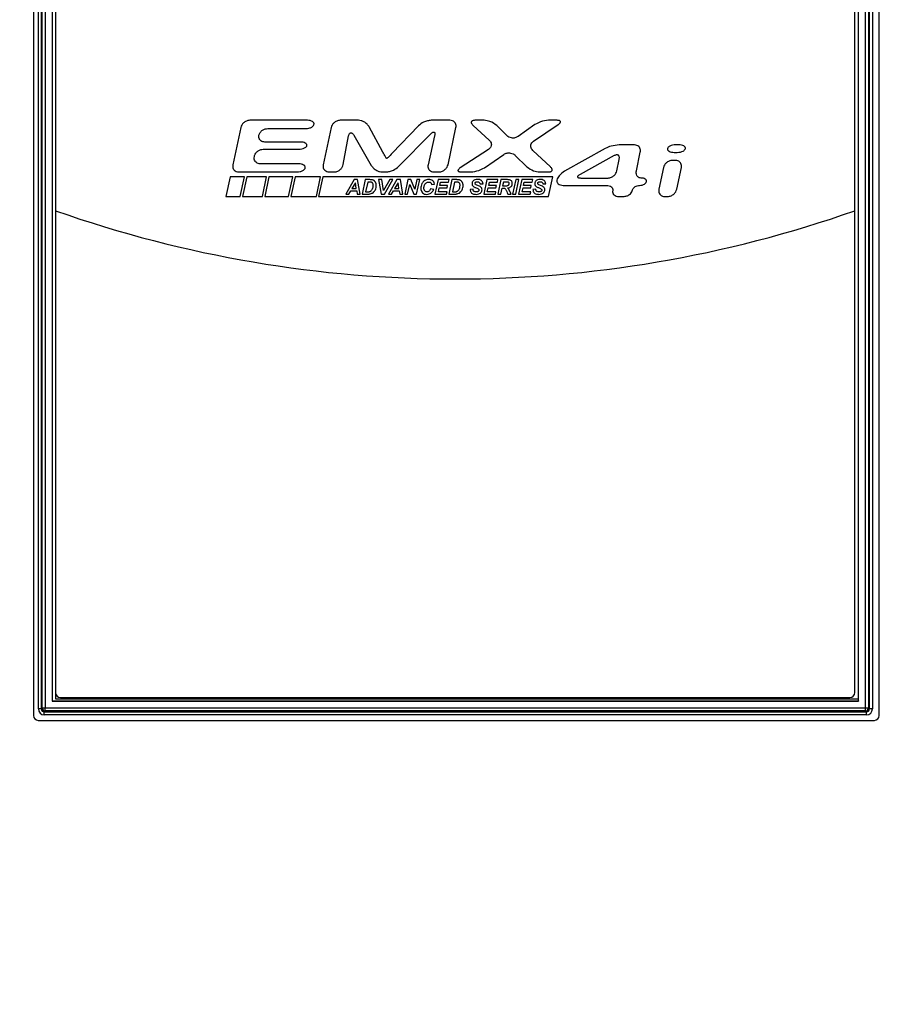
# Paper-space layout 'Sheet2' of a CAD drawing. Header units: millimetres. Extents: x -8 to 412, y -20 to 277.
# Tile 7 of 40: x 75 to 92, y 137 to 157. Entities that reach past the tile are written whole.
import ezdxf

# ---------------------------------------------------------------- set-up
doc = ezdxf.new("R2010")
doc.units = ezdxf.units.MM
doc.header["$PDSIZE"] = -1
doc.styles.add('SLDTEXTSTYLE1', font='TXT', dxfattribs={"width": 0.75})
doc.dimstyles.new('SLDDIMSTYLE1', dxfattribs={"dimtxt": 2.5, "dimasz": 3, "dimexe": 0, "dimexo": 0.0625, "dimtad": 1, "dimdec": 1, "dimlfac": 5, "dimrnd": 1e-09, "dimzin": 4, "dimdsep": 46, "dimtxsty": 'SLDTEXTSTYLE1', "dimblk1": 'CLOSED', "dimblk2": 'CLOSED', "dimsah": 1, "dimcen": 0.09, "dimadec": 0, "dimazin": 1, "dimtfac": 1, "dimtofl": 0, "dimtmove": 0, "dimatfit": 3, "dimldrblk": 'CLOSED', "dimfxl": 1, "dimfrac": 2, "dimtolj": 1, "dimtzin": 12, "dimarcsym": 0})

# ---------------------------------------------------------------- blocks, each defined once
blk = doc.blocks.new('_Closed')
at = {"color": 0, "linetype": 'ByBlock', "lineweight": -2}
for p, q in [((-1, 0.166667), (0, 0)), ((-1, 0.166667), (-1, -0.166667)), ((0, 0), (-1, -0.166667)), ((0, 0), (-1, 0))]:
    blk.add_line(p, q, dxfattribs=at)
blk = doc.blocks.new('_D_26')
at = {"color": 0, "linetype": 'Continuous', "lineweight": -2}
for p, q in [((73.769, 236.738), (45.903, 236.738)), ((45.903, 233.738), (45.903, 47.338)), ((85.15, 44.338), (45.903, 44.338))]:
    blk.add_line(p, q, dxfattribs=at)
at = {"layer": 'Defpoints', "color": 0}
for p in [(73.832, 236.738), (45.903, 44.338), (85.212, 44.338)]:
    blk.add_point(p, dxfattribs=at)
at = {"color": 0, "lineweight": -2, "xscale": 3, "yscale": 3, "zscale": 3}
for p, rotation in [((45.903, 236.738), 90), ((45.903, 44.338), 270)]:
    blk.add_blockref('_Closed', p, dxfattribs=dict(at, rotation=rotation))
at = {"color": 0, "lineweight": 18, "insert": (42.778, 140.538), "char_height": 2.5, "attachment_point": 2, "rotation": 90, "style": 'SLDTEXTSTYLE1'}
blk.add_mtext('\\A1;962.0', dxfattribs=at)

psp = doc.layouts.new('Sheet2')

# ---------------------------------------------------------------- linework, layer by layer
at = {"color": 7, "linetype": 'Continuous', "lineweight": 25}
for p, q in [((74.894, 179.638), (74.894, 143.078)), ((74.996, 143.212), (74.996, 179.488)), ((75.056, 179.488), (75.056, 143.212)), ((92.052, 143.212), (92.052, 179.488)), ((92.112, 179.488), (92.112, 143.212)), ((92.254, 143.078), (92.254, 179.638)), ((75.076, 143.232), (75.076, 179.467)), ((75.136, 179.467), (75.136, 143.232)), ((75.278, 179.325), (75.278, 143.374)), ((75.28, 179.324), (75.28, 143.376)), ((91.828, 143.376), (91.828, 179.324)), ((91.83, 143.374), (91.83, 179.325)), ((91.972, 143.232), (91.972, 179.467)), ((92.032, 179.467), (92.032, 143.232)), ((75.35, 179.138), (75.35, 153.438)), ((91.75, 153.438), (91.75, 179.138)), ((75.345, 176.289), (75.345, 143.419)), ((91.825, 143.419), (91.825, 176.289)), ((80.519, 155.295), (79.333, 155.295)), ((81.563, 155.295), (81.189, 155.295)), ((83.444, 155.295), (83.056, 155.295)), ((84.142, 155.295), (83.957, 155.295)), ((85.641, 155.295), (85.465, 155.295)), ((79.149, 155.146), (78.987, 154.384)), ((79.703, 155.127), (80.483, 155.127)), ((81.005, 155.146), (80.843, 154.384)), ((82.067, 154.642), (81.787, 155.161)), ((82.799, 155.185), (82.256, 154.618)), ((83.403, 154.384), (83.565, 155.146)), ((83.917, 155.192), (84.251, 154.885)), ((84.609, 154.981), (84.402, 155.188)), ((85.188, 155.207), (84.841, 154.962)), ((85.158, 154.867), (85.667, 155.21)), ((80.37, 154.85), (79.645, 154.85)), ((81.252, 154.385), (81.364, 154.974)), ((81.468, 154.992), (81.828, 154.367)), ((82.388, 154.344), (83.054, 155.02)), ((83.127, 154.98), (82.993, 154.384)), ((79.613, 154.702), (80.338, 154.702)), ((84.235, 154.699), (83.653, 154.319)), ((85.505, 154.339), (85.143, 154.678)), ((86.631, 154.717), (85.794, 154.253)), ((87.229, 154.791), (86.916, 154.791)), ((87.269, 154.26), (87.35, 154.642)), ((88.044, 154.637), (88.106, 154.637)), ((88.139, 154.791), (88.077, 154.791)), ((79.429, 154.551), (79.429, 154.554)), ((84.149, 154.321), (84.55, 154.596)), ((84.784, 154.575), (85.021, 154.342)), ((86.814, 154.57), (86.112, 154.184)), ((86.87, 154.26), (86.917, 154.494)), ((88.071, 154.473), (88.01, 154.473)), ((79.108, 154.235), (80.302, 154.235)), ((80.338, 154.402), (79.549, 154.402)), ((80.964, 154.235), (81.071, 154.235)), ((82.056, 154.235), (82.13, 154.235)), ((83.112, 154.235), (83.219, 154.235)), ((83.678, 154.235), (83.871, 154.235)), ((85.282, 154.235), (85.464, 154.235)), ((87.826, 154.324), (87.731, 153.88)), ((88.097, 153.88), (88.192, 154.324)), ((78.931, 154.136), (78.845, 153.728)), ((79.226, 154.136), (78.931, 154.136)), ((79.14, 153.728), (79.226, 154.136)), ((79.275, 154.136), (79.189, 153.728)), ((79.679, 154.136), (79.275, 154.136)), ((79.593, 153.728), (79.679, 154.136)), ((79.728, 154.136), (79.642, 153.728)), ((80.217, 154.136), (79.728, 154.136)), ((80.131, 153.728), (80.217, 154.136)), ((80.266, 154.136), (80.18, 153.728)), ((80.784, 154.136), (80.266, 154.136)), ((80.701, 153.728), (80.784, 154.136)), ((80.833, 154.136), (80.747, 153.728)), ((85.552, 154.136), (80.833, 154.136)), ((81.479, 154.077), (81.305, 153.781)), ((81.504, 154.015), (81.429, 153.895)), ((81.549, 154.077), (81.479, 154.077)), ((81.521, 153.895), (81.504, 154.015)), ((81.599, 153.781), (81.549, 154.077)), ((81.703, 154.077), (81.639, 153.781)), ((81.786, 154.077), (81.703, 154.077)), ((81.756, 154.028), (81.713, 153.828)), ((81.792, 154.028), (81.756, 154.028)), ((82.042, 154.077), (81.979, 154.077)), ((81.979, 154.077), (82.034, 153.781)), ((82.081, 153.853), (82.042, 154.077)), ((82.208, 154.077), (82.081, 153.853)), ((82.102, 153.781), (82.271, 154.077)), ((82.354, 154.077), (82.181, 153.781)), ((82.271, 154.077), (82.208, 154.077)), ((82.379, 154.015), (82.305, 153.895)), ((82.425, 154.077), (82.354, 154.077)), ((82.397, 153.895), (82.379, 154.015)), ((82.475, 153.781), (82.425, 154.077)), ((82.579, 154.077), (82.515, 153.781)), ((82.638, 154.077), (82.579, 154.077)), ((82.721, 153.879), (82.638, 154.077)), ((82.764, 154.077), (82.721, 153.879)), ((82.759, 153.781), (82.823, 154.077)), ((82.823, 154.077), (82.764, 154.077)), ((83.198, 154.077), (83.133, 153.781)), ((83.425, 154.077), (83.198, 154.077)), ((83.235, 153.96), (83.25, 154.027)), ((83.25, 154.027), (83.415, 154.027)), ((83.415, 154.027), (83.425, 154.077)), ((83.485, 154.077), (83.421, 153.781)), ((83.568, 154.077), (83.485, 154.077)), ((83.538, 154.028), (83.494, 153.828)), ((83.574, 154.028), (83.538, 154.028)), ((84.2, 154.077), (84.136, 153.781)), ((84.428, 154.077), (84.2, 154.077)), ((84.238, 153.96), (84.252, 154.027)), ((84.252, 154.027), (84.417, 154.027)), ((84.417, 154.027), (84.428, 154.077)), ((84.488, 154.077), (84.423, 153.781)), ((84.624, 154.077), (84.488, 154.077)), ((84.54, 154.027), (84.523, 153.948)), ((84.61, 154.027), (84.54, 154.027)), ((84.794, 154.077), (84.729, 153.781)), ((84.793, 153.781), (84.857, 154.077)), ((84.857, 154.077), (84.794, 154.077)), ((84.916, 154.077), (84.851, 153.781)), ((85.143, 154.077), (84.916, 154.077)), ((84.954, 153.96), (84.968, 154.027)), ((84.968, 154.027), (85.133, 154.027)), ((85.133, 154.027), (85.143, 154.077)), ((85.466, 153.728), (85.552, 154.136)), ((86.131, 154.111), (86.687, 154.111)), ((81.37, 153.781), (81.407, 153.846)), ((81.407, 153.846), (81.529, 153.846)), ((81.429, 153.895), (81.521, 153.895)), ((81.529, 153.846), (81.539, 153.781)), ((81.713, 153.828), (81.745, 153.828)), ((82.246, 153.781), (82.283, 153.846)), ((82.283, 153.846), (82.404, 153.846)), ((82.305, 153.895), (82.397, 153.895)), ((82.404, 153.846), (82.415, 153.781)), ((82.574, 153.781), (82.617, 153.98)), ((82.617, 153.98), (82.7, 153.781)), ((83.11, 153.878), (83.046, 153.887)), ((83.065, 153.98), (83.126, 153.986)), ((83.206, 153.83), (83.225, 153.911)), ((83.384, 153.83), (83.206, 153.83)), ((83.225, 153.911), (83.384, 153.911)), ((83.395, 153.96), (83.235, 153.96)), ((83.373, 153.781), (83.384, 153.83)), ((83.384, 153.911), (83.395, 153.96)), ((83.494, 153.828), (83.527, 153.828)), ((83.919, 153.88), (83.859, 153.877)), ((84.061, 153.99), (84.122, 153.992)), ((84.208, 153.83), (84.227, 153.911)), ((84.387, 153.83), (84.208, 153.83)), ((84.227, 153.911), (84.386, 153.911)), ((84.397, 153.96), (84.238, 153.96)), ((84.376, 153.781), (84.387, 153.83)), ((84.386, 153.911), (84.397, 153.96)), ((84.487, 153.781), (84.513, 153.903)), ((84.513, 153.903), (84.539, 153.903)), ((84.523, 153.948), (84.556, 153.948)), ((84.923, 153.83), (84.943, 153.911)), ((85.102, 153.83), (84.923, 153.83)), ((84.943, 153.911), (85.102, 153.911)), ((85.113, 153.96), (84.954, 153.96)), ((85.091, 153.781), (85.102, 153.83)), ((85.102, 153.911), (85.113, 153.96)), ((85.208, 153.88), (85.147, 153.877)), ((85.35, 153.99), (85.411, 153.992)), ((85.767, 153.96), (86.655, 153.96)), ((78.845, 153.728), (79.14, 153.728)), ((79.189, 153.728), (79.593, 153.728)), ((79.642, 153.728), (80.131, 153.728)), ((80.18, 153.728), (80.701, 153.728)), ((80.747, 153.728), (85.466, 153.728)), ((81.305, 153.781), (81.37, 153.781)), ((81.539, 153.781), (81.599, 153.781)), ((81.639, 153.781), (81.747, 153.781)), ((82.034, 153.781), (82.102, 153.781)), ((82.181, 153.781), (82.246, 153.781)), ((82.415, 153.781), (82.475, 153.781)), ((82.515, 153.781), (82.574, 153.781)), ((82.7, 153.781), (82.759, 153.781)), ((83.133, 153.781), (83.373, 153.781)), ((83.421, 153.781), (83.529, 153.781)), ((84.136, 153.781), (84.376, 153.781)), ((84.423, 153.781), (84.487, 153.781)), ((84.63, 153.781), (84.698, 153.781)), ((84.729, 153.781), (84.793, 153.781)), ((84.851, 153.781), (85.091, 153.781)), ((86.911, 153.731), (87.004, 153.731)), ((87.852, 153.731), (87.913, 153.731)), ((75.35, 153.438), (75.35, 143.548)), ((91.75, 143.548), (91.75, 153.438)), ((75.28, 143.376), (75.278, 143.374)), ((75.278, 143.374), (91.83, 143.374)), ((75.28, 143.376), (91.828, 143.376)), ((75.345, 143.419), (91.825, 143.419)), ((75.45, 143.448), (91.65, 143.448)), ((91.828, 143.376), (91.83, 143.374)), ((75.056, 143.212), (74.996, 143.212)), ((75.056, 143.212), (75.076, 143.232)), ((75.076, 143.232), (75.136, 143.232)), ((75.136, 143.172), (75.116, 143.152)), ((75.116, 143.152), (91.992, 143.152)), ((75.116, 143.092), (75.116, 143.152)), ((75.136, 143.232), (91.972, 143.232)), ((75.136, 143.172), (75.136, 143.232)), ((91.972, 143.172), (75.136, 143.172)), ((91.972, 143.232), (92.032, 143.232)), ((91.972, 143.172), (91.972, 143.232)), ((91.992, 143.152), (91.972, 143.172)), ((91.992, 143.092), (91.992, 143.152)), ((92.032, 143.232), (92.052, 143.212)), ((92.112, 143.212), (92.052, 143.212)), ((74.994, 142.978), (92.154, 142.978)), ((91.992, 143.092), (75.116, 143.092))]:
    psp.add_line(p, q, dxfattribs=at)
for centre, radius, start, end in [((83.55, 176.752), 24.714, 250.6224, 289.3776), ((75.45, 143.548), 0.1, 180, 270), ((91.65, 143.548), 0.1, 270, 0), ((75.136, 143.232), 0.06, 180.0817, 269.9183), ((91.972, 143.232), 0.06, 270.0817, 359.9183)]:
    psp.add_arc(centre, radius, start, end, dxfattribs=at)
for centre, major_axis, ratio, start_param, end_param in [((75.116, 143.212), (-0.085, -0.085), 0.998783, 5.498396, 7.067974), ((75.116, 143.212), (0.0426, 0.0426), 0.996359, 2.356803, 3.926382), ((91.992, 143.212), (0.0426, -0.0426), 0.996359, 5.498396, 7.067974), ((91.992, 143.212), (0.085, -0.085), 0.998783, 5.498396, 7.067974), ((74.994, 143.078), (-0.0707, -0.0707), 0.999695, 5.497939, 7.068431), ((92.154, 143.078), (0.0707, -0.0707), 0.999695, 5.497939, 7.068431)]:
    psp.add_ellipse(centre, major_axis=major_axis, ratio=ratio, start_param=start_param, end_param=end_param, dxfattribs=at)
for points, knots in [([(79.333, 155.295), (79.31, 155.292), (79.262, 155.286), (79.207, 155.247), (79.167, 155.2), (79.155, 155.164), (79.149, 155.146)], [0, 0, 0, 0, 0.277482, 0.560098, 0.781767, 1, 1, 1, 1]), ([(80.653, 155.211), (80.654, 155.217), (80.655, 155.228), (80.648, 155.244), (80.637, 155.259), (80.614, 155.276), (80.574, 155.292), (80.538, 155.294), (80.519, 155.295)], [0, 0, 0, 0, 0.0950839, 0.1890171, 0.2904119, 0.4041577, 0.6740371, 1, 1, 1, 1]), ([(81.189, 155.295), (81.166, 155.292), (81.118, 155.286), (81.063, 155.247), (81.023, 155.2), (81.011, 155.164), (81.005, 155.146)], [0, 0, 0, 0, 0.277686, 0.560287, 0.781862, 1, 1, 1, 1]), ([(81.787, 155.161), (81.773, 155.181), (81.743, 155.223), (81.683, 155.263), (81.621, 155.29), (81.582, 155.293), (81.563, 155.295)], [0, 0, 0, 0, 0.272037, 0.562345, 0.788164, 1, 1, 1, 1]), ([(83.056, 155.295), (83.031, 155.292), (82.978, 155.287), (82.887, 155.254), (82.832, 155.211), (82.799, 155.185)], [0, 0, 0, 0, 0.2688, 0.564493, 1, 1, 1, 1]), ([(83.565, 155.146), (83.567, 155.161), (83.57, 155.189), (83.559, 155.23), (83.534, 155.264), (83.494, 155.29), (83.462, 155.293), (83.444, 155.295)], [0, 0, 0, 0, 0.199028, 0.381119, 0.556556, 0.767762, 1, 1, 1, 1]), ([(83.957, 155.295), (83.948, 155.295), (83.931, 155.294), (83.91, 155.289), (83.896, 155.282), (83.888, 155.274), (83.882, 155.265), (83.88, 155.255), (83.881, 155.243), (83.887, 155.229), (83.898, 155.211), (83.91, 155.199), (83.917, 155.192)], [0, 0, 0, 0, 0.167137, 0.301362, 0.375442, 0.440278, 0.499979, 0.559688, 0.624544, 0.698646, 0.832888, 1, 1, 1, 1]), ([(84.402, 155.188), (84.358, 155.22), (84.28, 155.277), (84.184, 155.29), (84.142, 155.295)], [0, 0, 0, 0, 0.5634298, 1, 1, 1, 1]), ([(85.465, 155.295), (85.409, 155.288), (85.311, 155.276), (85.226, 155.228), (85.188, 155.207)], [0, 0, 0, 0, 0.564099, 1, 1, 1, 1]), ([(85.667, 155.21), (85.674, 155.215), (85.688, 155.225), (85.702, 155.24), (85.709, 155.252), (85.712, 155.261), (85.712, 155.27), (85.707, 155.278), (85.7, 155.284), (85.687, 155.29), (85.667, 155.294), (85.65, 155.295), (85.641, 155.295)], [0, 0, 0, 0, 0.178225, 0.316173, 0.388339, 0.447914, 0.500087, 0.55227, 0.611863, 0.684036, 0.821938, 1, 1, 1, 1]), ([(79.522, 154.988), (79.53, 155.009), (79.545, 155.052), (79.594, 155.094), (79.648, 155.121), (79.685, 155.125), (79.703, 155.127)], [0, 0, 0, 0, 0.26913, 0.549708, 0.774804, 1, 1, 1, 1]), ([(80.483, 155.127), (80.506, 155.128), (80.548, 155.131), (80.598, 155.15), (80.628, 155.172), (80.646, 155.19), (80.651, 155.204), (80.653, 155.211)], [0, 0, 0, 0, 0.337216, 0.63726, 0.773354, 0.893226, 1, 1, 1, 1]), ([(81.364, 154.974), (81.366, 154.983), (81.37, 155), (81.379, 155.019), (81.388, 155.031), (81.397, 155.038), (81.406, 155.041), (81.416, 155.041), (81.427, 155.038), (81.44, 155.029), (81.454, 155.014), (81.463, 155), (81.468, 154.992)], [0, 0, 0, 0, 0.169387, 0.304318, 0.377966, 0.441711, 0.499894, 0.558085, 0.621851, 0.695533, 0.830529, 1, 1, 1, 1]), ([(83.054, 155.02), (83.061, 155.026), (83.072, 155.038), (83.089, 155.049), (83.102, 155.054), (83.112, 155.056), (83.12, 155.053), (83.126, 155.048), (83.13, 155.039), (83.133, 155.026), (83.132, 155.005), (83.129, 154.989), (83.127, 154.98)], [0, 0, 0, 0, 0.180978, 0.31992, 0.391625, 0.449798, 0.499864, 0.549933, 0.608117, 0.679847, 0.81887, 1, 1, 1, 1]), ([(79.645, 154.85), (79.63, 154.851), (79.602, 154.853), (79.564, 154.872), (79.535, 154.9), (79.517, 154.942), (79.52, 154.972), (79.522, 154.988)], [0, 0, 0, 0, 0.206463, 0.393612, 0.56998, 0.776507, 1, 1, 1, 1]), ([(80.506, 154.776), (80.507, 154.781), (80.508, 154.791), (80.501, 154.806), (80.489, 154.819), (80.465, 154.834), (80.425, 154.847), (80.389, 154.849), (80.37, 154.85)], [0, 0, 0, 0, 0.086105, 0.17356, 0.27194, 0.385822, 0.662724, 1, 1, 1, 1]), ([(84.251, 154.885), (84.261, 154.874), (84.28, 154.854), (84.293, 154.814), (84.293, 154.773), (84.274, 154.73), (84.249, 154.709), (84.235, 154.699)], [0, 0, 0, 0, 0.2009185, 0.3824836, 0.5562709, 0.7662333, 1, 1, 1, 1]), ([(84.841, 154.962), (84.82, 154.951), (84.778, 154.929), (84.711, 154.93), (84.652, 154.946), (84.623, 154.97), (84.609, 154.981)], [0, 0, 0, 0, 0.278628, 0.559995, 0.78088, 1, 1, 1, 1]), ([(85.143, 154.678), (85.133, 154.689), (85.114, 154.71), (85.1, 154.749), (85.101, 154.792), (85.119, 154.835), (85.144, 154.856), (85.158, 154.867)], [0, 0, 0, 0, 0.199728, 0.381635, 0.55642, 0.76709, 1, 1, 1, 1]), ([(79.429, 154.554), (79.437, 154.576), (79.453, 154.621), (79.503, 154.667), (79.558, 154.697), (79.595, 154.701), (79.613, 154.702)], [0, 0, 0, 0, 0.277639, 0.560221, 0.781805, 1, 1, 1, 1]), ([(80.338, 154.702), (80.361, 154.704), (80.403, 154.706), (80.452, 154.723), (80.482, 154.742), (80.499, 154.757), (80.504, 154.77), (80.506, 154.776)], [0, 0, 0, 0, 0.348779, 0.652861, 0.786898, 0.90145, 1, 1, 1, 1]), ([(82.145, 154.509), (82.145, 154.509), (82.145, 154.509), (82.145, 154.509), (82.144, 154.509), (82.143, 154.51), (82.141, 154.514), (82.133, 154.526), (82.107, 154.569), (82.085, 154.611), (82.067, 154.642)], [0, 0, 0, 0, 0.000842, 0.001978, 0.004455, 0.011095, 0.030046, 0.085505, 0.301988, 1, 1, 1, 1]), ([(82.256, 154.618), (82.229, 154.59), (82.195, 154.555), (82.158, 154.519), (82.148, 154.511), (82.146, 154.509), (82.145, 154.509), (82.145, 154.509), (82.145, 154.509)], [0, 0, 0, 0, 0.757159, 0.944442, 0.986457, 0.996168, 0.998486, 1, 1, 1, 1]), ([(84.55, 154.596), (84.571, 154.607), (84.614, 154.628), (84.681, 154.627), (84.741, 154.61), (84.77, 154.587), (84.784, 154.575)], [0, 0, 0, 0, 0.277999, 0.560027, 0.781347, 1, 1, 1, 1]), ([(86.916, 154.791), (86.86, 154.785), (86.761, 154.775), (86.67, 154.735), (86.631, 154.717)], [0, 0, 0, 0, 0.564485, 1, 1, 1, 1]), ([(87.35, 154.642), (87.352, 154.657), (87.355, 154.685), (87.344, 154.726), (87.319, 154.76), (87.28, 154.786), (87.247, 154.789), (87.229, 154.791)], [0, 0, 0, 0, 0.199113, 0.381298, 0.556814, 0.768004, 1, 1, 1, 1]), ([(87.909, 154.714), (87.908, 154.709), (87.907, 154.698), (87.914, 154.683), (87.926, 154.67), (87.949, 154.654), (87.99, 154.64), (88.025, 154.638), (88.044, 154.637)], [0, 0, 0, 0, 0.08899, 0.178488, 0.277777, 0.391568, 0.666218, 1, 1, 1, 1]), ([(88.077, 154.791), (88.054, 154.79), (88.012, 154.787), (87.963, 154.77), (87.933, 154.75), (87.916, 154.734), (87.911, 154.72), (87.909, 154.714)], [0, 0, 0, 0, 0.345215, 0.648138, 0.782814, 0.898967, 1, 1, 1, 1]), ([(88.106, 154.637), (88.128, 154.638), (88.171, 154.641), (88.22, 154.658), (88.25, 154.678), (88.267, 154.694), (88.272, 154.708), (88.275, 154.714)], [0, 0, 0, 0, 0.345369, 0.648135, 0.78274, 0.898893, 1, 1, 1, 1]), ([(88.275, 154.714), (88.275, 154.719), (88.276, 154.73), (88.269, 154.745), (88.257, 154.758), (88.234, 154.774), (88.194, 154.788), (88.158, 154.79), (88.139, 154.791)], [0, 0, 0, 0, 0.0889486, 0.1784419, 0.2777451, 0.3915551, 0.6662278, 1, 1, 1, 1]), ([(79.549, 154.402), (79.535, 154.403), (79.506, 154.406), (79.469, 154.425), (79.44, 154.457), (79.423, 154.501), (79.427, 154.534), (79.429, 154.551)], [0, 0, 0, 0, 0.198993, 0.381093, 0.556556, 0.767783, 1, 1, 1, 1]), ([(86.917, 154.494), (86.918, 154.504), (86.921, 154.521), (86.919, 154.545), (86.912, 154.565), (86.9, 154.579), (86.882, 154.587), (86.862, 154.588), (86.838, 154.582), (86.822, 154.574), (86.814, 154.57)], [0, 0, 0, 0, 0.1593, 0.291409, 0.40207, 0.500345, 0.598538, 0.708999, 0.840879, 1, 1, 1, 1]), ([(88.01, 154.473), (87.986, 154.47), (87.939, 154.464), (87.883, 154.425), (87.843, 154.378), (87.831, 154.342), (87.826, 154.324)], [0, 0, 0, 0, 0.277829, 0.560362, 0.781863, 1, 1, 1, 1]), ([(88.192, 154.324), (88.194, 154.339), (88.197, 154.367), (88.186, 154.408), (88.161, 154.443), (88.121, 154.469), (88.089, 154.472), (88.071, 154.473)], [0, 0, 0, 0, 0.199224, 0.38139, 0.556807, 0.767909, 1, 1, 1, 1]), ([(78.987, 154.384), (78.985, 154.37), (78.982, 154.341), (78.993, 154.301), (79.018, 154.266), (79.058, 154.24), (79.091, 154.237), (79.108, 154.235)], [0, 0, 0, 0, 0.199045, 0.381172, 0.556607, 0.767767, 1, 1, 1, 1]), ([(80.302, 154.235), (80.325, 154.237), (80.367, 154.24), (80.417, 154.259), (80.447, 154.28), (80.465, 154.298), (80.47, 154.312), (80.472, 154.319)], [0, 0, 0, 0, 0.338014, 0.638384, 0.774345, 0.893834, 1, 1, 1, 1]), ([(80.472, 154.319), (80.473, 154.324), (80.474, 154.336), (80.467, 154.352), (80.456, 154.366), (80.433, 154.384), (80.392, 154.399), (80.357, 154.401), (80.338, 154.402)], [0, 0, 0, 0, 0.094319, 0.187687, 0.288811, 0.402564, 0.673058, 1, 1, 1, 1]), ([(80.843, 154.384), (80.841, 154.37), (80.838, 154.341), (80.849, 154.301), (80.874, 154.266), (80.914, 154.24), (80.947, 154.237), (80.964, 154.235)], [0, 0, 0, 0, 0.199073, 0.381207, 0.556669, 0.767857, 1, 1, 1, 1]), ([(81.071, 154.235), (81.095, 154.238), (81.142, 154.245), (81.197, 154.284), (81.236, 154.331), (81.247, 154.367), (81.252, 154.385)], [0, 0, 0, 0, 0.278116, 0.560068, 0.781311, 1, 1, 1, 1]), ([(81.828, 154.367), (81.843, 154.347), (81.874, 154.306), (81.936, 154.267), (81.997, 154.241), (82.037, 154.237), (82.056, 154.235)], [0, 0, 0, 0, 0.2714793, 0.5624238, 0.7886352, 1, 1, 1, 1]), ([(82.13, 154.235), (82.155, 154.238), (82.209, 154.243), (82.3, 154.276), (82.355, 154.319), (82.388, 154.344)], [0, 0, 0, 0, 0.268712, 0.564561, 1, 1, 1, 1]), ([(82.993, 154.384), (82.991, 154.369), (82.987, 154.341), (82.998, 154.301), (83.022, 154.266), (83.062, 154.24), (83.094, 154.237), (83.112, 154.235)], [0, 0, 0, 0, 0.199639, 0.381622, 0.55658, 0.767372, 1, 1, 1, 1]), ([(83.219, 154.235), (83.243, 154.238), (83.29, 154.245), (83.346, 154.284), (83.386, 154.331), (83.397, 154.367), (83.403, 154.384)], [0, 0, 0, 0, 0.277591, 0.560173, 0.781795, 1, 1, 1, 1]), ([(83.653, 154.319), (83.645, 154.313), (83.632, 154.304), (83.617, 154.289), (83.61, 154.277), (83.607, 154.268), (83.607, 154.26), (83.611, 154.252), (83.619, 154.246), (83.632, 154.24), (83.652, 154.236), (83.668, 154.236), (83.678, 154.235)], [0, 0, 0, 0, 0.179375, 0.317746, 0.389728, 0.448733, 0.500049, 0.551367, 0.610376, 0.682356, 0.8207, 1, 1, 1, 1]), ([(83.871, 154.235), (83.926, 154.242), (84.025, 154.254), (84.111, 154.301), (84.149, 154.321)], [0, 0, 0, 0, 0.564275, 1, 1, 1, 1]), ([(85.021, 154.342), (85.066, 154.31), (85.145, 154.253), (85.24, 154.241), (85.282, 154.235)], [0, 0, 0, 0, 0.563154, 1, 1, 1, 1]), ([(85.464, 154.235), (85.473, 154.236), (85.491, 154.236), (85.511, 154.242), (85.525, 154.249), (85.534, 154.257), (85.539, 154.266), (85.542, 154.276), (85.54, 154.288), (85.535, 154.302), (85.524, 154.321), (85.512, 154.333), (85.505, 154.339)], [0, 0, 0, 0, 0.1666457, 0.3007342, 0.374931, 0.4400335, 0.5000938, 0.5601569, 0.6252636, 0.6994552, 0.8334923, 1, 1, 1, 1]), ([(85.794, 154.253), (85.755, 154.224), (85.701, 154.184), (85.653, 154.115), (85.643, 154.084), (85.638, 154.07)], [0, 0, 0, 0, 0.597657, 0.815554, 1, 1, 1, 1]), ([(86.687, 154.111), (86.711, 154.114), (86.758, 154.12), (86.813, 154.16), (86.853, 154.207), (86.864, 154.243), (86.87, 154.26)], [0, 0, 0, 0, 0.2776029, 0.5599865, 0.781519, 1, 1, 1, 1]), ([(87.364, 154.111), (87.352, 154.112), (87.328, 154.115), (87.297, 154.135), (87.274, 154.167), (87.262, 154.211), (87.266, 154.243), (87.269, 154.26)], [0, 0, 0, 0, 0.180559, 0.350739, 0.524741, 0.747516, 1, 1, 1, 1]), ([(81.83, 154.076), (81.824, 154.076), (81.809, 154.077), (81.795, 154.077), (81.786, 154.077)], [0, 0, 0, 0, 0.4214923, 1, 1, 1, 1]), ([(81.831, 154.024), (81.825, 154.026), (81.813, 154.028), (81.8, 154.028), (81.792, 154.028)], [0, 0, 0, 0, 0.4559628, 1, 1, 1, 1]), ([(81.864, 154.069), (81.858, 154.07), (81.847, 154.074), (81.836, 154.075), (81.83, 154.076)], [0, 0, 0, 0, 0.537548, 1, 1, 1, 1]), ([(81.857, 154.003), (81.853, 154.009), (81.846, 154.018), (81.836, 154.022), (81.831, 154.024)], [0, 0, 0, 0, 0.578684, 1, 1, 1, 1]), ([(81.892, 154.053), (81.887, 154.056), (81.879, 154.063), (81.869, 154.067), (81.864, 154.069)], [0, 0, 0, 0, 0.558989, 1, 1, 1, 1]), ([(81.913, 154.028), (81.909, 154.033), (81.903, 154.042), (81.895, 154.049), (81.892, 154.053)], [0, 0, 0, 0, 0.566723, 1, 1, 1, 1]), ([(81.927, 153.995), (81.925, 154.002), (81.921, 154.013), (81.915, 154.024), (81.913, 154.028)], [0, 0, 0, 0, 0.576503, 1, 1, 1, 1]), ([(82.927, 154.06), (82.913, 154.05), (82.889, 154.033), (82.874, 154.007), (82.868, 153.996)], [0, 0, 0, 0, 0.549537, 1, 1, 1, 1]), ([(82.922, 153.966), (82.927, 153.977), (82.936, 153.996), (82.952, 154.009), (82.959, 154.014)], [0, 0, 0, 0, 0.59182, 1, 1, 1, 1]), ([(83.009, 154.082), (82.993, 154.081), (82.964, 154.079), (82.938, 154.066), (82.927, 154.06)], [0, 0, 0, 0, 0.560865, 1, 1, 1, 1]), ([(82.959, 154.014), (82.967, 154.019), (82.983, 154.028), (83, 154.029), (83.008, 154.029)], [0, 0, 0, 0, 0.564726, 1, 1, 1, 1]), ([(83.008, 154.029), (83.016, 154.029), (83.03, 154.028), (83.041, 154.021), (83.046, 154.018)], [0, 0, 0, 0, 0.592407, 1, 1, 1, 1]), ([(83.09, 154.056), (83.076, 154.065), (83.052, 154.08), (83.023, 154.081), (83.009, 154.082)], [0, 0, 0, 0, 0.52893, 1, 1, 1, 1]), ([(83.046, 154.018), (83.048, 154.015), (83.054, 154.01), (83.061, 153.998), (83.064, 153.987), (83.065, 153.98)], [0, 0, 0, 0, 0.245527, 0.512246, 1, 1, 1, 1]), ([(83.126, 153.986), (83.123, 154.001), (83.117, 154.029), (83.098, 154.048), (83.09, 154.056)], [0, 0, 0, 0, 0.572654, 1, 1, 1, 1]), ([(83.612, 154.076), (83.606, 154.076), (83.591, 154.077), (83.577, 154.077), (83.568, 154.077)], [0, 0, 0, 0, 0.421492, 1, 1, 1, 1]), ([(83.613, 154.024), (83.607, 154.026), (83.594, 154.028), (83.581, 154.028), (83.574, 154.028)], [0, 0, 0, 0, 0.455963, 1, 1, 1, 1]), ([(83.646, 154.069), (83.64, 154.07), (83.629, 154.074), (83.618, 154.075), (83.612, 154.076)], [0, 0, 0, 0, 0.537548, 1, 1, 1, 1]), ([(83.639, 154.003), (83.635, 154.009), (83.628, 154.018), (83.618, 154.022), (83.613, 154.024)], [0, 0, 0, 0, 0.578684, 1, 1, 1, 1]), ([(83.674, 154.053), (83.669, 154.056), (83.66, 154.063), (83.651, 154.067), (83.646, 154.069)], [0, 0, 0, 0, 0.558989, 1, 1, 1, 1]), ([(83.695, 154.028), (83.691, 154.033), (83.685, 154.042), (83.677, 154.049), (83.674, 154.053)], [0, 0, 0, 0, 0.566723, 1, 1, 1, 1]), ([(83.709, 153.995), (83.707, 154.002), (83.703, 154.013), (83.697, 154.024), (83.695, 154.028)], [0, 0, 0, 0, 0.576503, 1, 1, 1, 1]), ([(83.924, 154.057), (83.919, 154.053), (83.91, 154.043), (83.899, 154.023), (83.897, 154.006), (83.896, 153.995)], [0, 0, 0, 0, 0.286063, 0.55884, 1, 1, 1, 1]), ([(84.006, 154.082), (83.988, 154.081), (83.958, 154.08), (83.934, 154.064), (83.924, 154.057)], [0, 0, 0, 0, 0.605337, 1, 1, 1, 1]), ([(83.957, 154.002), (83.957, 154.005), (83.957, 154.01), (83.96, 154.018), (83.965, 154.022), (83.968, 154.025)], [0, 0, 0, 0, 0.280506, 0.551042, 1, 1, 1, 1]), ([(83.968, 154.025), (83.97, 154.026), (83.975, 154.03), (83.988, 154.033), (83.998, 154.033), (84.005, 154.034)], [0, 0, 0, 0, 0.220163, 0.48193, 1, 1, 1, 1]), ([(84.005, 154.034), (84.014, 154.033), (84.029, 154.033), (84.041, 154.025), (84.045, 154.022)], [0, 0, 0, 0, 0.612159, 1, 1, 1, 1]), ([(84.089, 154.058), (84.076, 154.065), (84.05, 154.081), (84.02, 154.082), (84.006, 154.082)], [0, 0, 0, 0, 0.512767, 1, 1, 1, 1]), ([(84.045, 154.022), (84.05, 154.017), (84.058, 154.008), (84.06, 153.996), (84.061, 153.99)], [0, 0, 0, 0, 0.5322348, 1, 1, 1, 1]), ([(84.122, 153.992), (84.12, 154.007), (84.115, 154.032), (84.097, 154.05), (84.089, 154.058)], [0, 0, 0, 0, 0.565516, 1, 1, 1, 1]), ([(84.646, 154.023), (84.644, 154.023), (84.639, 154.026), (84.627, 154.027), (84.617, 154.027), (84.61, 154.027)], [0, 0, 0, 0, 0.181064, 0.436469, 1, 1, 1, 1]), ([(84.679, 154.07), (84.67, 154.072), (84.652, 154.077), (84.633, 154.077), (84.624, 154.077)], [0, 0, 0, 0, 0.494956, 1, 1, 1, 1]), ([(84.66, 153.998), (84.659, 154.001), (84.659, 154.007), (84.655, 154.016), (84.649, 154.02), (84.646, 154.023)], [0, 0, 0, 0, 0.292317, 0.562126, 1, 1, 1, 1]), ([(84.711, 154.044), (84.706, 154.051), (84.697, 154.062), (84.684, 154.068), (84.679, 154.07)], [0, 0, 0, 0, 0.56695, 1, 1, 1, 1]), ([(84.723, 153.999), (84.722, 154.009), (84.721, 154.025), (84.714, 154.039), (84.711, 154.044)], [0, 0, 0, 0, 0.582042, 1, 1, 1, 1]), ([(85.213, 154.057), (85.208, 154.053), (85.199, 154.043), (85.187, 154.023), (85.186, 154.006), (85.185, 153.995)], [0, 0, 0, 0, 0.286063, 0.55884, 1, 1, 1, 1]), ([(85.294, 154.082), (85.276, 154.081), (85.247, 154.08), (85.222, 154.064), (85.213, 154.057)], [0, 0, 0, 0, 0.605581, 1, 1, 1, 1]), ([(85.245, 154.002), (85.245, 154.005), (85.246, 154.01), (85.249, 154.018), (85.254, 154.022), (85.256, 154.025)], [0, 0, 0, 0, 0.280862, 0.5515, 1, 1, 1, 1]), ([(85.256, 154.025), (85.259, 154.026), (85.264, 154.03), (85.277, 154.033), (85.287, 154.033), (85.294, 154.034)], [0, 0, 0, 0, 0.220292, 0.481996, 1, 1, 1, 1]), ([(85.378, 154.058), (85.365, 154.065), (85.339, 154.081), (85.309, 154.082), (85.294, 154.082)], [0, 0, 0, 0, 0.512882, 1, 1, 1, 1]), ([(85.294, 154.034), (85.303, 154.033), (85.317, 154.033), (85.329, 154.025), (85.334, 154.022)], [0, 0, 0, 0, 0.611911, 1, 1, 1, 1]), ([(85.334, 154.022), (85.339, 154.017), (85.347, 154.008), (85.349, 153.996), (85.35, 153.99)], [0, 0, 0, 0, 0.532358, 1, 1, 1, 1]), ([(85.411, 153.992), (85.408, 154.007), (85.404, 154.032), (85.386, 154.05), (85.378, 154.058)], [0, 0, 0, 0, 0.56537, 1, 1, 1, 1]), ([(85.638, 154.07), (85.637, 154.062), (85.635, 154.048), (85.64, 154.027), (85.651, 154.008), (85.672, 153.985), (85.712, 153.964), (85.748, 153.962), (85.767, 153.96)], [0, 0, 0, 0, 0.113932, 0.222499, 0.331827, 0.446488, 0.701186, 1, 1, 1, 1]), ([(86.112, 154.184), (86.104, 154.18), (86.09, 154.171), (86.075, 154.159), (86.067, 154.15), (86.064, 154.144), (86.062, 154.138), (86.062, 154.133), (86.065, 154.128), (86.069, 154.123), (86.075, 154.12), (86.086, 154.115), (86.105, 154.112), (86.122, 154.111), (86.131, 154.111)], [0, 0, 0, 0, 0.184937, 0.325268, 0.380087, 0.425948, 0.464714, 0.499402, 0.53411, 0.57293, 0.618879, 0.673819, 0.814509, 1, 1, 1, 1]), ([(87.332, 153.96), (87.351, 153.962), (87.387, 153.964), (87.429, 153.981), (87.454, 154.001), (87.469, 154.017), (87.473, 154.029), (87.475, 154.036)], [0, 0, 0, 0, 0.330689, 0.628522, 0.765837, 0.888718, 1, 1, 1, 1]), ([(87.475, 154.036), (87.476, 154.041), (87.477, 154.051), (87.472, 154.066), (87.463, 154.079), (87.444, 154.094), (87.41, 154.108), (87.38, 154.11), (87.364, 154.111)], [0, 0, 0, 0, 0.099978, 0.19766, 0.300999, 0.414882, 0.680848, 1, 1, 1, 1]), ([(81.745, 153.828), (81.756, 153.828), (81.773, 153.828), (81.789, 153.831), (81.795, 153.832)], [0, 0, 0, 0, 0.650635, 1, 1, 1, 1]), ([(81.795, 153.832), (81.801, 153.834), (81.811, 153.838), (81.82, 153.845), (81.824, 153.848)], [0, 0, 0, 0, 0.551008, 1, 1, 1, 1]), ([(81.808, 153.785), (81.82, 153.788), (81.84, 153.794), (81.858, 153.805), (81.865, 153.81)], [0, 0, 0, 0, 0.591041, 1, 1, 1, 1]), ([(81.824, 153.848), (81.83, 153.855), (81.843, 153.868), (81.851, 153.884), (81.855, 153.892)], [0, 0, 0, 0, 0.534906, 1, 1, 1, 1]), ([(81.855, 153.892), (81.859, 153.903), (81.867, 153.923), (81.868, 153.946), (81.868, 153.956)], [0, 0, 0, 0, 0.533233, 1, 1, 1, 1]), ([(81.868, 153.956), (81.868, 153.966), (81.867, 153.983), (81.86, 153.998), (81.857, 154.003)], [0, 0, 0, 0, 0.623152, 1, 1, 1, 1]), ([(81.865, 153.81), (81.875, 153.819), (81.894, 153.836), (81.907, 153.859), (81.912, 153.869)], [0, 0, 0, 0, 0.540952, 1, 1, 1, 1]), ([(81.912, 153.869), (81.919, 153.884), (81.93, 153.911), (81.931, 153.941), (81.931, 153.954)], [0, 0, 0, 0, 0.54144, 1, 1, 1, 1]), ([(81.931, 153.954), (81.931, 153.962), (81.931, 153.976), (81.928, 153.989), (81.927, 153.995)], [0, 0, 0, 0, 0.577482, 1, 1, 1, 1]), ([(82.868, 153.996), (82.861, 153.979), (82.848, 153.95), (82.847, 153.918), (82.846, 153.903)], [0, 0, 0, 0, 0.550073, 1, 1, 1, 1]), ([(82.846, 153.903), (82.847, 153.882), (82.849, 153.847), (82.87, 153.819), (82.878, 153.808)], [0, 0, 0, 0, 0.600212, 1, 1, 1, 1]), ([(82.909, 153.901), (82.909, 153.913), (82.911, 153.936), (82.919, 153.957), (82.922, 153.966)], [0, 0, 0, 0, 0.548816, 1, 1, 1, 1]), ([(82.926, 153.846), (82.923, 153.85), (82.917, 153.858), (82.91, 153.877), (82.909, 153.891), (82.909, 153.901)], [0, 0, 0, 0, 0.251426, 0.51863, 1, 1, 1, 1]), ([(82.97, 153.826), (82.961, 153.827), (82.944, 153.829), (82.932, 153.841), (82.926, 153.846)], [0, 0, 0, 0, 0.558252, 1, 1, 1, 1]), ([(83.015, 153.842), (83.008, 153.837), (82.994, 153.828), (82.978, 153.827), (82.97, 153.826)], [0, 0, 0, 0, 0.5642683, 1, 1, 1, 1]), ([(83.046, 153.887), (83.042, 153.877), (83.035, 153.86), (83.021, 153.847), (83.015, 153.842)], [0, 0, 0, 0, 0.5871186, 1, 1, 1, 1]), ([(83.054, 153.802), (83.067, 153.813), (83.091, 153.835), (83.104, 153.864), (83.11, 153.878)], [0, 0, 0, 0, 0.5382745, 1, 1, 1, 1]), ([(83.527, 153.828), (83.538, 153.828), (83.554, 153.828), (83.571, 153.831), (83.577, 153.832)], [0, 0, 0, 0, 0.650635, 1, 1, 1, 1]), ([(83.577, 153.832), (83.583, 153.834), (83.593, 153.838), (83.602, 153.845), (83.606, 153.848)], [0, 0, 0, 0, 0.551008, 1, 1, 1, 1]), ([(83.59, 153.785), (83.602, 153.788), (83.622, 153.794), (83.64, 153.805), (83.647, 153.81)], [0, 0, 0, 0, 0.591041, 1, 1, 1, 1]), ([(83.606, 153.848), (83.612, 153.855), (83.625, 153.868), (83.633, 153.884), (83.637, 153.892)], [0, 0, 0, 0, 0.534906, 1, 1, 1, 1]), ([(83.637, 153.892), (83.641, 153.903), (83.649, 153.923), (83.649, 153.946), (83.65, 153.956)], [0, 0, 0, 0, 0.533233, 1, 1, 1, 1]), ([(83.65, 153.956), (83.65, 153.966), (83.649, 153.983), (83.642, 153.998), (83.639, 154.003)], [0, 0, 0, 0, 0.623152, 1, 1, 1, 1]), ([(83.647, 153.81), (83.657, 153.819), (83.676, 153.836), (83.689, 153.859), (83.694, 153.869)], [0, 0, 0, 0, 0.540952, 1, 1, 1, 1]), ([(83.694, 153.869), (83.7, 153.884), (83.712, 153.911), (83.713, 153.941), (83.713, 153.954)], [0, 0, 0, 0, 0.54144, 1, 1, 1, 1]), ([(83.713, 153.954), (83.713, 153.962), (83.713, 153.976), (83.71, 153.989), (83.709, 153.995)], [0, 0, 0, 0, 0.577482, 1, 1, 1, 1]), ([(83.859, 153.877), (83.859, 153.866), (83.86, 153.848), (83.867, 153.831), (83.87, 153.824)], [0, 0, 0, 0, 0.577583, 1, 1, 1, 1]), ([(83.87, 153.824), (83.876, 153.816), (83.886, 153.8), (83.903, 153.792), (83.911, 153.788)], [0, 0, 0, 0, 0.530327, 1, 1, 1, 1]), ([(83.896, 153.995), (83.897, 153.988), (83.897, 153.975), (83.903, 153.963), (83.906, 153.958)], [0, 0, 0, 0, 0.577808, 1, 1, 1, 1]), ([(83.906, 153.958), (83.91, 153.952), (83.917, 153.942), (83.927, 153.935), (83.931, 153.932)], [0, 0, 0, 0, 0.5543381, 1, 1, 1, 1]), ([(83.929, 153.842), (83.927, 153.844), (83.924, 153.849), (83.92, 153.862), (83.92, 153.873), (83.919, 153.88)], [0, 0, 0, 0, 0.204891, 0.463342, 1, 1, 1, 1]), ([(83.98, 153.826), (83.968, 153.827), (83.953, 153.828), (83.936, 153.835), (83.931, 153.84), (83.929, 153.842)], [0, 0, 0, 0, 0.633834, 0.826593, 1, 1, 1, 1]), ([(83.931, 153.932), (83.94, 153.928), (83.957, 153.918), (83.974, 153.911), (83.984, 153.907)], [0, 0, 0, 0, 0.476796, 1, 1, 1, 1]), ([(83.967, 153.981), (83.965, 153.983), (83.962, 153.986), (83.957, 153.993), (83.957, 153.999), (83.957, 154.002)], [0, 0, 0, 0, 0.29055, 0.563761, 1, 1, 1, 1]), ([(84.012, 153.958), (84.002, 153.962), (83.986, 153.969), (83.971, 153.978), (83.967, 153.981)], [0, 0, 0, 0, 0.680099, 1, 1, 1, 1]), ([(84.025, 153.837), (84.022, 153.835), (84.015, 153.831), (84, 153.827), (83.988, 153.827), (83.98, 153.826)], [0, 0, 0, 0, 0.223301, 0.48597, 1, 1, 1, 1]), ([(83.984, 153.907), (83.994, 153.903), (84.009, 153.897), (84.023, 153.888), (84.027, 153.885)], [0, 0, 0, 0, 0.703799, 1, 1, 1, 1]), ([(84.08, 153.922), (84.076, 153.925), (84.067, 153.932), (84.045, 153.944), (84.025, 153.952), (84.012, 153.958)], [0, 0, 0, 0, 0.1815095, 0.4384104, 1, 1, 1, 1]), ([(84.039, 153.863), (84.039, 153.86), (84.038, 153.855), (84.034, 153.845), (84.028, 153.84), (84.025, 153.837)], [0, 0, 0, 0, 0.27053, 0.538402, 1, 1, 1, 1]), ([(84.027, 153.885), (84.029, 153.884), (84.033, 153.88), (84.038, 153.873), (84.038, 153.867), (84.039, 153.863)], [0, 0, 0, 0, 0.297955, 0.572558, 1, 1, 1, 1]), ([(84.069, 153.803), (84.075, 153.808), (84.085, 153.819), (84.098, 153.841), (84.1, 153.859), (84.101, 153.87)], [0, 0, 0, 0, 0.295433, 0.570196, 1, 1, 1, 1]), ([(84.101, 153.87), (84.1, 153.882), (84.098, 153.901), (84.085, 153.916), (84.08, 153.922)], [0, 0, 0, 0, 0.567171, 1, 1, 1, 1]), ([(84.539, 153.903), (84.546, 153.903), (84.557, 153.903), (84.567, 153.899), (84.57, 153.897)], [0, 0, 0, 0, 0.650724, 1, 1, 1, 1]), ([(84.556, 153.948), (84.572, 153.948), (84.595, 153.947), (84.617, 153.952), (84.624, 153.954)], [0, 0, 0, 0, 0.680969, 1, 1, 1, 1]), ([(84.57, 153.897), (84.573, 153.895), (84.579, 153.89), (84.589, 153.877), (84.595, 153.866), (84.598, 153.859)], [0, 0, 0, 0, 0.2229, 0.486907, 1, 1, 1, 1]), ([(84.598, 153.859), (84.606, 153.842), (84.617, 153.816), (84.627, 153.79), (84.63, 153.781)], [0, 0, 0, 0, 0.653058, 1, 1, 1, 1]), ([(84.624, 153.954), (84.63, 153.956), (84.64, 153.96), (84.647, 153.969), (84.65, 153.972)], [0, 0, 0, 0, 0.574182, 1, 1, 1, 1]), ([(84.628, 153.907), (84.644, 153.909), (84.67, 153.914), (84.691, 153.93), (84.699, 153.937)], [0, 0, 0, 0, 0.603973, 1, 1, 1, 1]), ([(84.651, 153.879), (84.647, 153.885), (84.64, 153.895), (84.632, 153.903), (84.628, 153.907)], [0, 0, 0, 0, 0.588396, 1, 1, 1, 1]), ([(84.65, 153.972), (84.653, 153.977), (84.658, 153.985), (84.659, 153.994), (84.66, 153.998)], [0, 0, 0, 0, 0.575942, 1, 1, 1, 1]), ([(84.698, 153.781), (84.689, 153.801), (84.675, 153.835), (84.658, 153.867), (84.651, 153.879)], [0, 0, 0, 0, 0.623151, 1, 1, 1, 1]), ([(84.699, 153.937), (84.707, 153.947), (84.721, 153.966), (84.722, 153.989), (84.723, 153.999)], [0, 0, 0, 0, 0.543214, 1, 1, 1, 1]), ([(85.147, 153.877), (85.148, 153.866), (85.148, 153.848), (85.155, 153.831), (85.159, 153.824)], [0, 0, 0, 0, 0.577519, 1, 1, 1, 1]), ([(85.159, 153.824), (85.164, 153.816), (85.175, 153.8), (85.192, 153.792), (85.2, 153.788)], [0, 0, 0, 0, 0.53048, 1, 1, 1, 1]), ([(85.185, 153.995), (85.185, 153.988), (85.186, 153.975), (85.192, 153.963), (85.194, 153.958)], [0, 0, 0, 0, 0.577808, 1, 1, 1, 1]), ([(85.194, 153.958), (85.198, 153.952), (85.205, 153.942), (85.216, 153.935), (85.22, 153.932)], [0, 0, 0, 0, 0.554398, 1, 1, 1, 1]), ([(85.217, 153.842), (85.216, 153.844), (85.213, 153.849), (85.209, 153.862), (85.208, 153.873), (85.208, 153.88)], [0, 0, 0, 0, 0.204717, 0.463234, 1, 1, 1, 1]), ([(85.269, 153.826), (85.257, 153.827), (85.242, 153.828), (85.225, 153.835), (85.22, 153.84), (85.217, 153.842)], [0, 0, 0, 0, 0.633839, 0.82655, 1, 1, 1, 1]), ([(85.22, 153.932), (85.228, 153.928), (85.245, 153.918), (85.263, 153.911), (85.272, 153.907)], [0, 0, 0, 0, 0.476631, 1, 1, 1, 1]), ([(85.255, 153.981), (85.254, 153.983), (85.25, 153.986), (85.246, 153.993), (85.246, 153.999), (85.245, 154.002)], [0, 0, 0, 0, 0.291268, 0.564172, 1, 1, 1, 1]), ([(85.301, 153.958), (85.29, 153.962), (85.274, 153.969), (85.26, 153.978), (85.255, 153.981)], [0, 0, 0, 0, 0.680384, 1, 1, 1, 1]), ([(85.314, 153.837), (85.311, 153.835), (85.304, 153.831), (85.289, 153.827), (85.277, 153.827), (85.269, 153.826)], [0, 0, 0, 0, 0.2232917, 0.4857282, 1, 1, 1, 1]), ([(85.272, 153.907), (85.283, 153.903), (85.298, 153.897), (85.312, 153.888), (85.316, 153.885)], [0, 0, 0, 0, 0.703861, 1, 1, 1, 1]), ([(85.368, 153.922), (85.365, 153.925), (85.356, 153.932), (85.333, 153.944), (85.314, 153.952), (85.301, 153.958)], [0, 0, 0, 0, 0.181573, 0.438573, 1, 1, 1, 1]), ([(85.327, 153.863), (85.327, 153.86), (85.327, 153.855), (85.323, 153.845), (85.317, 153.84), (85.314, 153.837)], [0, 0, 0, 0, 0.270757, 0.538549, 1, 1, 1, 1]), ([(85.316, 153.885), (85.318, 153.884), (85.322, 153.88), (85.326, 153.873), (85.327, 153.867), (85.327, 153.863)], [0, 0, 0, 0, 0.298281, 0.572618, 1, 1, 1, 1]), ([(85.358, 153.803), (85.363, 153.808), (85.374, 153.819), (85.387, 153.841), (85.389, 153.859), (85.39, 153.87)], [0, 0, 0, 0, 0.295538, 0.570215, 1, 1, 1, 1]), ([(85.39, 153.87), (85.389, 153.882), (85.387, 153.901), (85.374, 153.916), (85.368, 153.922)], [0, 0, 0, 0, 0.567222, 1, 1, 1, 1]), ([(86.655, 153.96), (86.675, 153.959), (86.711, 153.956), (86.75, 153.934), (86.771, 153.91), (86.781, 153.89), (86.786, 153.868), (86.784, 153.853), (86.783, 153.846)], [0, 0, 0, 0, 0.293935, 0.546148, 0.661137, 0.771964, 0.883025, 1, 1, 1, 1]), ([(86.783, 153.846), (86.782, 153.838), (86.78, 153.823), (86.785, 153.801), (86.795, 153.781), (86.816, 153.758), (86.856, 153.736), (86.892, 153.733), (86.911, 153.731)], [0, 0, 0, 0, 0.116999, 0.228033, 0.338831, 0.453815, 0.706076, 1, 1, 1, 1]), ([(87.004, 153.731), (87.027, 153.734), (87.072, 153.738), (87.126, 153.767), (87.165, 153.803), (87.176, 153.832), (87.181, 153.846)], [0, 0, 0, 0, 0.307004, 0.597571, 0.807273, 1, 1, 1, 1]), ([(87.181, 153.846), (87.187, 153.863), (87.2, 153.898), (87.241, 153.933), (87.286, 153.956), (87.317, 153.959), (87.332, 153.96)], [0, 0, 0, 0, 0.267847, 0.548213, 0.773849, 1, 1, 1, 1]), ([(87.731, 153.88), (87.729, 153.865), (87.726, 153.837), (87.737, 153.797), (87.762, 153.762), (87.802, 153.736), (87.835, 153.733), (87.852, 153.731)], [0, 0, 0, 0, 0.199007, 0.38114, 0.556609, 0.7678, 1, 1, 1, 1]), ([(87.913, 153.731), (87.937, 153.734), (87.984, 153.741), (88.04, 153.78), (88.08, 153.827), (88.092, 153.862), (88.097, 153.88)], [0, 0, 0, 0, 0.277642, 0.560256, 0.781859, 1, 1, 1, 1]), ([(81.747, 153.781), (81.76, 153.781), (81.781, 153.781), (81.801, 153.784), (81.808, 153.785)], [0, 0, 0, 0, 0.644017, 1, 1, 1, 1]), ([(82.878, 153.808), (82.892, 153.797), (82.918, 153.778), (82.951, 153.776), (82.966, 153.775)], [0, 0, 0, 0, 0.5280459, 1, 1, 1, 1]), ([(82.966, 153.775), (82.984, 153.776), (83.015, 153.779), (83.042, 153.795), (83.054, 153.802)], [0, 0, 0, 0, 0.570579, 1, 1, 1, 1]), ([(83.529, 153.781), (83.542, 153.781), (83.563, 153.781), (83.583, 153.784), (83.59, 153.785)], [0, 0, 0, 0, 0.6440169, 1, 1, 1, 1]), ([(83.911, 153.788), (83.923, 153.784), (83.945, 153.776), (83.969, 153.776), (83.98, 153.775)], [0, 0, 0, 0, 0.5310943, 1, 1, 1, 1]), ([(83.98, 153.775), (83.999, 153.776), (84.032, 153.778), (84.058, 153.796), (84.069, 153.803)], [0, 0, 0, 0, 0.598483, 1, 1, 1, 1]), ([(85.2, 153.788), (85.211, 153.784), (85.234, 153.776), (85.257, 153.776), (85.268, 153.775)], [0, 0, 0, 0, 0.531426, 1, 1, 1, 1]), ([(85.268, 153.775), (85.288, 153.776), (85.32, 153.778), (85.347, 153.796), (85.358, 153.803)], [0, 0, 0, 0, 0.598598, 1, 1, 1, 1])]:
    psp.add_open_spline(points, degree=3, knots=knots, dxfattribs=at)

# ---------------------------------------------------------------- dimensions: what is measured, and where the dimension line sits
at = {"color": 7, "linetype": 'Continuous', "lineweight": 18}
dim = psp.add_linear_dim(base=(45.903, 44.338), p1=(73.832, 236.738), p2=(85.212, 44.338), angle=90, dimstyle='SLDDIMSTYLE1', dxfattribs=at)
dim.commit()
dim.dimension.update_dxf_attribs({"geometry": '_D_26', "text_midpoint": (45.903, 140.538), "dimtype": 160})

doc.saveas('drawing.dxf')
